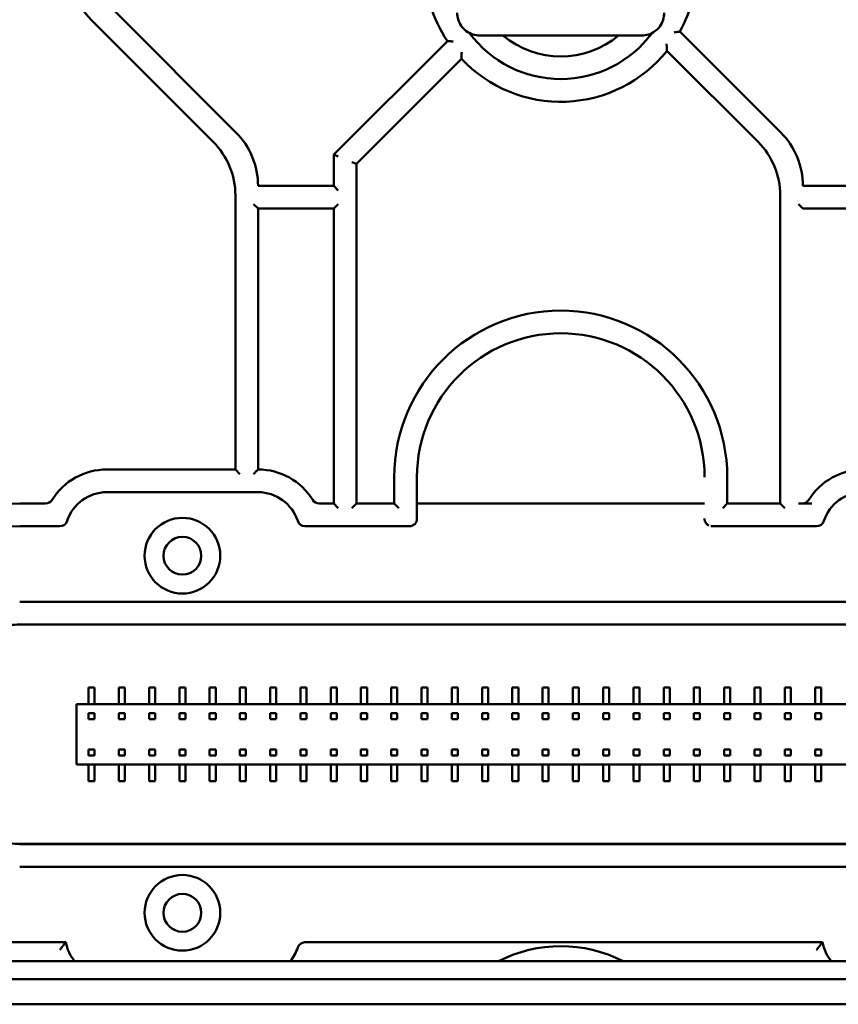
# Model space of a CAD drawing. Header units: millimetres. Extents: x 0 to 14369, y -869 to 2970.
# Tile 213 of 256: x 1224 to 1278, y 2392 to 2457. Entities that reach past the tile are written whole.
import ezdxf

# ---------------------------------------------------------------- set-up
doc = ezdxf.new("R2010")
doc.units = ezdxf.units.MM
doc.header["$LTSCALE"] = 10
doc.layers.add('Sichtbar (ISO)', color=7, linetype='Continuous', lineweight=50)

msp = doc.modelspace()

# ---------------------------------------------------------------- linework, layer by layer
at = {"layer": 'Sichtbar (ISO)'}
for p, q in [((1238.69, 2449.289), (1230.619, 2457.36)), ((1238.69, 2449.289), (1230.619, 2457.36)), ((1229.119, 2456.739), (1237.19, 2448.668)), ((1237.19, 2448.668), (1229.119, 2456.739)), ((1274.69, 2449.289), (1268.027, 2455.952)), ((1274.69, 2449.289), (1268.027, 2455.952)), ((1252.661, 2455.33), (1245.155, 2447.825)), ((1252.661, 2455.33), (1245.155, 2447.825)), ((1254.819, 2455.69), (1265.491, 2455.69)), ((1267.175, 2454.683), (1273.19, 2448.668)), ((1246.655, 2447.203), (1253.599, 2454.148)), ((1253.599, 2454.148), (1246.655, 2447.203)), ((1245.155, 2447.825), (1245.455, 2447.7)), ((1245.155, 2447.825), (1245.155, 2445.753)), ((1245.155, 2447.825), (1245.155, 2445.753)), ((1245.455, 2447.7), (1245.155, 2447.825)), ((1246.655, 2447.203), (1246.355, 2447.327)), ((1246.355, 2447.327), (1246.655, 2447.203)), ((1246.655, 2424.764), (1246.655, 2447.203)), ((1246.655, 2447.203), (1246.655, 2424.764)), ((1245.155, 2445.753), (1240.155, 2445.753)), ((1245.455, 2445.453), (1245.155, 2445.753)), ((1281.155, 2445.753), (1276.155, 2445.753)), ((1238.655, 2445.132), (1238.655, 2427.014)), ((1238.655, 2427.014), (1238.655, 2445.132)), ((1274.655, 2445.132), (1274.655, 2424.764)), ((1274.655, 2424.764), (1274.655, 2445.132)), ((1239.855, 2444.553), (1240.155, 2444.253)), ((1240.155, 2427.014), (1240.155, 2444.253)), ((1240.155, 2444.253), (1240.155, 2427.014)), ((1240.155, 2444.253), (1245.155, 2444.253)), ((1245.155, 2444.253), (1245.455, 2444.553)), ((1245.155, 2444.253), (1245.155, 2424.764)), ((1245.155, 2424.764), (1245.155, 2444.253)), ((1275.855, 2444.553), (1276.155, 2444.253)), ((1276.155, 2444.253), (1281.155, 2444.253)), ((1238.655, 2427.014), (1230.155, 2427.014)), ((1230.155, 2427.014), (1238.655, 2427.014)), ((1238.955, 2426.714), (1238.655, 2427.014)), ((1238.655, 2427.014), (1238.955, 2426.714)), ((1249.155, 2426.514), (1249.155, 2424.764)), ((1249.155, 2424.764), (1249.155, 2426.514)), ((1250.655, 2423.764), (1250.655, 2426.514)), ((1250.655, 2426.514), (1250.655, 2423.764)), ((1271.155, 2424.764), (1271.155, 2426.514)), ((1271.155, 2426.514), (1271.155, 2424.764)), ((1230.155, 2425.514), (1240.155, 2425.514)), ((1240.155, 2425.514), (1230.155, 2425.514)), ((1226.116, 2424.764), (1224.405, 2424.764)), ((1224.405, 2424.764), (1226.116, 2424.764)), ((1245.155, 2424.764), (1244.194, 2424.764)), ((1244.194, 2424.764), (1245.155, 2424.764)), ((1245.455, 2424.464), (1245.155, 2424.764)), ((1245.155, 2424.764), (1245.455, 2424.464)), ((1246.355, 2424.464), (1246.655, 2424.764)), ((1246.655, 2424.764), (1246.355, 2424.464)), ((1249.155, 2424.764), (1246.655, 2424.764)), ((1246.655, 2424.764), (1249.155, 2424.764)), ((1249.455, 2424.464), (1249.155, 2424.764)), ((1249.155, 2424.764), (1249.455, 2424.464)), ((1269.655, 2424.764), (1250.655, 2424.764)), ((1250.655, 2424.764), (1269.655, 2424.764)), ((1270.855, 2424.464), (1271.155, 2424.764)), ((1271.155, 2424.764), (1270.855, 2424.464)), ((1274.655, 2424.764), (1271.155, 2424.764)), ((1271.155, 2424.764), (1274.655, 2424.764)), ((1274.955, 2424.464), (1274.655, 2424.764)), ((1274.655, 2424.764), (1274.955, 2424.464)), ((1275.855, 2424.764), (1276.74, 2424.764)), ((1276.74, 2424.764), (1275.855, 2424.764)), ((1224.405, 2423.264), (1227.062, 2423.264)), ((1227.062, 2423.264), (1224.405, 2423.264)), ((1243.247, 2423.264), (1250.155, 2423.264)), ((1250.155, 2423.264), (1243.247, 2423.264)), ((1270.155, 2423.264), (1277.062, 2423.264)), ((1277.062, 2423.264), (1270.155, 2423.264)), ((1295.906, 2418.264), (1224.404, 2418.264)), ((1224.404, 2418.264), (1295.906, 2418.264)), ((1295.916, 2416.776), (1224.393, 2416.776)), ((1224.394, 2416.776), (1295.916, 2416.776)), ((1224.404, 2416.764), (1295.905, 2416.764)), ((1295.905, 2416.764), (1224.404, 2416.764)), ((1228.955, 2412.614), (1229.355, 2412.614)), ((1228.955, 2411.514), (1228.955, 2412.614)), ((1229.355, 2412.614), (1229.355, 2411.514)), ((1230.955, 2412.614), (1231.355, 2412.614)), ((1230.955, 2411.514), (1230.955, 2412.614)), ((1231.355, 2412.614), (1231.355, 2411.514)), ((1232.955, 2412.614), (1233.355, 2412.614)), ((1232.955, 2411.514), (1232.955, 2412.614)), ((1233.355, 2412.614), (1233.355, 2411.514)), ((1234.955, 2412.614), (1235.355, 2412.614)), ((1234.955, 2411.514), (1234.955, 2412.614)), ((1235.355, 2412.614), (1235.355, 2411.514)), ((1236.955, 2412.614), (1237.355, 2412.614)), ((1236.955, 2411.514), (1236.955, 2412.614)), ((1237.355, 2412.614), (1237.355, 2411.514)), ((1238.955, 2412.614), (1239.355, 2412.614)), ((1238.955, 2411.514), (1238.955, 2412.614)), ((1239.355, 2412.614), (1239.355, 2411.514)), ((1240.955, 2412.614), (1241.355, 2412.614)), ((1240.955, 2411.514), (1240.955, 2412.614)), ((1241.355, 2412.614), (1241.355, 2411.514)), ((1242.955, 2412.614), (1243.355, 2412.614)), ((1242.955, 2411.514), (1242.955, 2412.614)), ((1243.355, 2412.614), (1243.355, 2411.514)), ((1244.955, 2412.614), (1245.355, 2412.614)), ((1244.955, 2411.514), (1244.955, 2412.614)), ((1245.355, 2412.614), (1245.355, 2411.514)), ((1246.955, 2412.614), (1247.355, 2412.614)), ((1246.955, 2411.514), (1246.955, 2412.614)), ((1247.355, 2412.614), (1247.355, 2411.514)), ((1248.955, 2412.614), (1249.355, 2412.614)), ((1248.955, 2411.514), (1248.955, 2412.614)), ((1249.355, 2412.614), (1249.355, 2411.514)), ((1250.955, 2412.614), (1251.355, 2412.614)), ((1250.955, 2411.514), (1250.955, 2412.614)), ((1251.355, 2412.614), (1251.355, 2411.514)), ((1252.955, 2412.614), (1253.355, 2412.614)), ((1252.955, 2411.514), (1252.955, 2412.614)), ((1253.355, 2412.614), (1253.355, 2411.514)), ((1254.955, 2412.614), (1255.355, 2412.614)), ((1254.955, 2411.514), (1254.955, 2412.614)), ((1255.355, 2412.614), (1255.355, 2411.514)), ((1256.955, 2412.614), (1257.355, 2412.614)), ((1256.955, 2411.514), (1256.955, 2412.614)), ((1257.355, 2412.614), (1257.355, 2411.514)), ((1258.955, 2412.614), (1259.355, 2412.614)), ((1258.955, 2411.514), (1258.955, 2412.614)), ((1259.355, 2412.614), (1259.355, 2411.514)), ((1260.955, 2412.614), (1261.355, 2412.614)), ((1260.955, 2411.514), (1260.955, 2412.614)), ((1261.355, 2412.614), (1261.355, 2411.514)), ((1262.955, 2412.614), (1263.355, 2412.614)), ((1262.955, 2411.514), (1262.955, 2412.614)), ((1263.355, 2412.614), (1263.355, 2411.514)), ((1264.955, 2412.614), (1265.355, 2412.614)), ((1264.955, 2411.514), (1264.955, 2412.614)), ((1265.355, 2412.614), (1265.355, 2411.514)), ((1266.955, 2412.614), (1267.355, 2412.614)), ((1266.955, 2411.514), (1266.955, 2412.614)), ((1267.355, 2412.614), (1267.355, 2411.514)), ((1268.955, 2412.614), (1269.355, 2412.614)), ((1268.955, 2411.514), (1268.955, 2412.614)), ((1269.355, 2412.614), (1269.355, 2411.514)), ((1270.955, 2412.614), (1271.355, 2412.614)), ((1270.955, 2411.514), (1270.955, 2412.614)), ((1271.355, 2412.614), (1271.355, 2411.514)), ((1272.955, 2412.614), (1273.355, 2412.614)), ((1272.955, 2411.514), (1272.955, 2412.614)), ((1273.355, 2412.614), (1273.355, 2411.514)), ((1274.955, 2412.614), (1275.355, 2412.614)), ((1274.955, 2411.514), (1274.955, 2412.614)), ((1275.355, 2412.614), (1275.355, 2411.514)), ((1276.955, 2412.614), (1277.355, 2412.614)), ((1276.955, 2411.514), (1276.955, 2412.614)), ((1277.355, 2412.614), (1277.355, 2411.514)), ((1292.155, 2411.514), (1228.155, 2411.514)), ((1228.155, 2411.514), (1228.155, 2407.514)), ((1229.355, 2410.912), (1228.955, 2410.912)), ((1228.955, 2410.912), (1228.955, 2410.512)), ((1229.355, 2410.512), (1229.355, 2410.912)), ((1230.955, 2410.912), (1231.355, 2410.912)), ((1230.955, 2410.512), (1230.955, 2410.912)), ((1231.355, 2410.912), (1231.355, 2410.512)), ((1233.355, 2410.912), (1232.955, 2410.912)), ((1232.955, 2410.912), (1232.955, 2410.512)), ((1233.355, 2410.512), (1233.355, 2410.912)), ((1234.955, 2410.912), (1235.355, 2410.912)), ((1234.955, 2410.512), (1234.955, 2410.912)), ((1235.355, 2410.912), (1235.355, 2410.512)), ((1237.355, 2410.912), (1236.955, 2410.912)), ((1236.955, 2410.912), (1236.955, 2410.512)), ((1237.355, 2410.512), (1237.355, 2410.912)), ((1239.355, 2410.912), (1238.955, 2410.912)), ((1238.955, 2410.912), (1238.955, 2410.512)), ((1238.955, 2410.912), (1239.355, 2410.912)), ((1238.955, 2410.512), (1238.955, 2410.912)), ((1239.355, 2410.512), (1239.355, 2410.912)), ((1239.355, 2410.912), (1239.355, 2410.512)), ((1241.355, 2410.912), (1240.955, 2410.912)), ((1240.955, 2410.912), (1240.955, 2410.512)), ((1241.355, 2410.512), (1241.355, 2410.912)), ((1243.355, 2410.912), (1242.955, 2410.912)), ((1242.955, 2410.912), (1242.955, 2410.512)), ((1243.355, 2410.512), (1243.355, 2410.912)), ((1245.355, 2410.912), (1244.955, 2410.912)), ((1244.955, 2410.912), (1244.955, 2410.512)), ((1245.355, 2410.512), (1245.355, 2410.912)), ((1247.355, 2410.912), (1246.955, 2410.912)), ((1246.955, 2410.912), (1246.955, 2410.512)), ((1247.355, 2410.512), (1247.355, 2410.912)), ((1249.355, 2410.912), (1248.955, 2410.912)), ((1248.955, 2410.912), (1248.955, 2410.512)), ((1249.355, 2410.512), (1249.355, 2410.912)), ((1251.355, 2410.912), (1250.955, 2410.912)), ((1250.955, 2410.912), (1250.955, 2410.512)), ((1251.355, 2410.512), (1251.355, 2410.912)), ((1253.355, 2410.912), (1252.955, 2410.912)), ((1252.955, 2410.912), (1252.955, 2410.512)), ((1253.355, 2410.512), (1253.355, 2410.912)), ((1255.355, 2410.912), (1254.955, 2410.912)), ((1254.955, 2410.912), (1254.955, 2410.512)), ((1255.355, 2410.512), (1255.355, 2410.912)), ((1257.355, 2410.912), (1256.955, 2410.912)), ((1256.955, 2410.912), (1256.955, 2410.512)), ((1257.355, 2410.512), (1257.355, 2410.912)), ((1259.355, 2410.912), (1258.955, 2410.912)), ((1258.955, 2410.912), (1258.955, 2410.512)), ((1259.355, 2410.512), (1259.355, 2410.912)), ((1261.355, 2410.912), (1260.955, 2410.912)), ((1260.955, 2410.912), (1260.955, 2410.512)), ((1261.355, 2410.512), (1261.355, 2410.912)), ((1263.355, 2410.912), (1262.955, 2410.912)), ((1262.955, 2410.912), (1262.955, 2410.512)), ((1263.355, 2410.512), (1263.355, 2410.912)), ((1265.355, 2410.912), (1264.955, 2410.912)), ((1264.955, 2410.912), (1264.955, 2410.512)), ((1265.355, 2410.512), (1265.355, 2410.912)), ((1267.355, 2410.912), (1266.955, 2410.912)), ((1266.955, 2410.912), (1266.955, 2410.512)), ((1267.355, 2410.512), (1267.355, 2410.912)), ((1269.355, 2410.912), (1268.955, 2410.912)), ((1268.955, 2410.912), (1268.955, 2410.512)), ((1269.355, 2410.512), (1269.355, 2410.912)), ((1271.355, 2410.912), (1270.955, 2410.912)), ((1270.955, 2410.912), (1270.955, 2410.512)), ((1271.355, 2410.512), (1271.355, 2410.912)), ((1273.355, 2410.912), (1272.955, 2410.912)), ((1272.955, 2410.912), (1272.955, 2410.512)), ((1273.355, 2410.512), (1273.355, 2410.912)), ((1275.355, 2410.912), (1274.955, 2410.912)), ((1274.955, 2410.912), (1274.955, 2410.512)), ((1275.355, 2410.512), (1275.355, 2410.912)), ((1277.355, 2410.912), (1276.955, 2410.912)), ((1276.955, 2410.912), (1276.955, 2410.512)), ((1277.355, 2410.512), (1277.355, 2410.912)), ((1228.955, 2410.512), (1229.355, 2410.512)), ((1231.355, 2410.512), (1230.955, 2410.512)), ((1232.955, 2410.512), (1233.355, 2410.512)), ((1235.355, 2410.512), (1234.955, 2410.512)), ((1236.955, 2410.512), (1237.355, 2410.512)), ((1238.955, 2410.512), (1239.355, 2410.512)), ((1239.355, 2410.512), (1238.955, 2410.512)), ((1240.955, 2410.512), (1241.355, 2410.512)), ((1242.955, 2410.512), (1243.355, 2410.512)), ((1244.955, 2410.512), (1245.355, 2410.512)), ((1246.955, 2410.512), (1247.355, 2410.512)), ((1248.955, 2410.512), (1249.355, 2410.512)), ((1250.955, 2410.512), (1251.355, 2410.512)), ((1252.955, 2410.512), (1253.355, 2410.512)), ((1254.955, 2410.512), (1255.355, 2410.512)), ((1256.955, 2410.512), (1257.355, 2410.512)), ((1258.955, 2410.512), (1259.355, 2410.512)), ((1260.955, 2410.512), (1261.355, 2410.512)), ((1262.955, 2410.512), (1263.355, 2410.512)), ((1264.955, 2410.512), (1265.355, 2410.512)), ((1266.955, 2410.512), (1267.355, 2410.512)), ((1268.955, 2410.512), (1269.355, 2410.512)), ((1270.955, 2410.512), (1271.355, 2410.512)), ((1272.955, 2410.512), (1273.355, 2410.512)), ((1274.955, 2410.512), (1275.355, 2410.512)), ((1276.955, 2410.512), (1277.355, 2410.512)), ((1228.955, 2408.516), (1228.955, 2408.116)), ((1229.355, 2408.516), (1228.955, 2408.516)), ((1229.355, 2408.116), (1229.355, 2408.516)), ((1230.955, 2408.116), (1230.955, 2408.516)), ((1230.955, 2408.516), (1231.355, 2408.516)), ((1231.355, 2408.516), (1231.355, 2408.116)), ((1232.955, 2408.516), (1232.955, 2408.116)), ((1233.355, 2408.516), (1232.955, 2408.516)), ((1233.355, 2408.116), (1233.355, 2408.516)), ((1234.955, 2408.116), (1234.955, 2408.516)), ((1234.955, 2408.516), (1235.355, 2408.516)), ((1235.355, 2408.516), (1235.355, 2408.116)), ((1236.955, 2408.516), (1236.955, 2408.116)), ((1237.355, 2408.516), (1236.955, 2408.516)), ((1237.355, 2408.116), (1237.355, 2408.516)), ((1238.955, 2408.516), (1238.955, 2408.116)), ((1239.355, 2408.516), (1238.955, 2408.516)), ((1238.955, 2408.516), (1239.355, 2408.516)), ((1238.955, 2408.116), (1238.955, 2408.516)), ((1239.355, 2408.116), (1239.355, 2408.516)), ((1239.355, 2408.516), (1239.355, 2408.116)), ((1240.955, 2408.516), (1240.955, 2408.116)), ((1241.355, 2408.516), (1240.955, 2408.516)), ((1241.355, 2408.116), (1241.355, 2408.516)), ((1242.955, 2408.516), (1242.955, 2408.116)), ((1243.355, 2408.516), (1242.955, 2408.516)), ((1243.355, 2408.116), (1243.355, 2408.516)), ((1244.955, 2408.516), (1244.955, 2408.116)), ((1245.355, 2408.516), (1244.955, 2408.516)), ((1245.355, 2408.116), (1245.355, 2408.516)), ((1246.955, 2408.516), (1246.955, 2408.116)), ((1247.355, 2408.516), (1246.955, 2408.516)), ((1247.355, 2408.116), (1247.355, 2408.516)), ((1248.955, 2408.516), (1248.955, 2408.116)), ((1249.355, 2408.516), (1248.955, 2408.516)), ((1249.355, 2408.116), (1249.355, 2408.516)), ((1250.955, 2408.516), (1250.955, 2408.116)), ((1251.355, 2408.516), (1250.955, 2408.516)), ((1251.355, 2408.116), (1251.355, 2408.516)), ((1252.955, 2408.516), (1252.955, 2408.116)), ((1253.355, 2408.516), (1252.955, 2408.516)), ((1253.355, 2408.116), (1253.355, 2408.516)), ((1254.955, 2408.516), (1254.955, 2408.116)), ((1255.355, 2408.516), (1254.955, 2408.516)), ((1255.355, 2408.116), (1255.355, 2408.516)), ((1256.955, 2408.516), (1256.955, 2408.116)), ((1257.355, 2408.516), (1256.955, 2408.516)), ((1257.355, 2408.116), (1257.355, 2408.516)), ((1258.955, 2408.516), (1258.955, 2408.116)), ((1259.355, 2408.516), (1258.955, 2408.516)), ((1259.355, 2408.116), (1259.355, 2408.516)), ((1260.955, 2408.516), (1260.955, 2408.116)), ((1261.355, 2408.516), (1260.955, 2408.516)), ((1261.355, 2408.116), (1261.355, 2408.516)), ((1262.955, 2408.516), (1262.955, 2408.116)), ((1263.355, 2408.516), (1262.955, 2408.516)), ((1263.355, 2408.116), (1263.355, 2408.516)), ((1264.955, 2408.516), (1264.955, 2408.116)), ((1265.355, 2408.516), (1264.955, 2408.516)), ((1265.355, 2408.116), (1265.355, 2408.516)), ((1266.955, 2408.516), (1266.955, 2408.116)), ((1267.355, 2408.516), (1266.955, 2408.516)), ((1267.355, 2408.116), (1267.355, 2408.516)), ((1268.955, 2408.516), (1268.955, 2408.116)), ((1269.355, 2408.516), (1268.955, 2408.516)), ((1269.355, 2408.116), (1269.355, 2408.516)), ((1270.955, 2408.516), (1270.955, 2408.116)), ((1271.355, 2408.516), (1270.955, 2408.516)), ((1271.355, 2408.116), (1271.355, 2408.516)), ((1272.955, 2408.516), (1272.955, 2408.116)), ((1273.355, 2408.516), (1272.955, 2408.516)), ((1273.355, 2408.116), (1273.355, 2408.516)), ((1274.955, 2408.516), (1274.955, 2408.116)), ((1275.355, 2408.516), (1274.955, 2408.516)), ((1275.355, 2408.116), (1275.355, 2408.516)), ((1276.955, 2408.516), (1276.955, 2408.116)), ((1277.355, 2408.516), (1276.955, 2408.516)), ((1277.355, 2408.116), (1277.355, 2408.516)), ((1228.955, 2408.116), (1229.355, 2408.116)), ((1231.355, 2408.116), (1230.955, 2408.116)), ((1232.955, 2408.116), (1233.355, 2408.116)), ((1235.355, 2408.116), (1234.955, 2408.116)), ((1236.955, 2408.116), (1237.355, 2408.116)), ((1238.955, 2408.116), (1239.355, 2408.116)), ((1239.355, 2408.116), (1238.955, 2408.116)), ((1240.955, 2408.116), (1241.355, 2408.116)), ((1242.955, 2408.116), (1243.355, 2408.116)), ((1244.955, 2408.116), (1245.355, 2408.116)), ((1246.955, 2408.116), (1247.355, 2408.116)), ((1248.955, 2408.116), (1249.355, 2408.116)), ((1250.955, 2408.116), (1251.355, 2408.116)), ((1252.955, 2408.116), (1253.355, 2408.116)), ((1254.955, 2408.116), (1255.355, 2408.116)), ((1256.955, 2408.116), (1257.355, 2408.116)), ((1258.955, 2408.116), (1259.355, 2408.116)), ((1260.955, 2408.116), (1261.355, 2408.116)), ((1262.955, 2408.116), (1263.355, 2408.116)), ((1264.955, 2408.116), (1265.355, 2408.116)), ((1266.955, 2408.116), (1267.355, 2408.116)), ((1268.955, 2408.116), (1269.355, 2408.116)), ((1270.955, 2408.116), (1271.355, 2408.116)), ((1272.955, 2408.116), (1273.355, 2408.116)), ((1274.955, 2408.116), (1275.355, 2408.116)), ((1276.955, 2408.116), (1277.355, 2408.116)), ((1228.155, 2407.514), (1292.155, 2407.514)), ((1228.955, 2406.414), (1228.955, 2407.514)), ((1229.355, 2407.514), (1229.355, 2406.414)), ((1230.955, 2406.414), (1230.955, 2407.514)), ((1231.355, 2407.514), (1231.355, 2406.414)), ((1232.955, 2406.414), (1232.955, 2407.514)), ((1233.355, 2407.514), (1233.355, 2406.414)), ((1234.955, 2406.414), (1234.955, 2407.514)), ((1235.355, 2407.514), (1235.355, 2406.414)), ((1236.955, 2406.414), (1236.955, 2407.514)), ((1237.355, 2407.514), (1237.355, 2406.414)), ((1238.955, 2406.414), (1238.955, 2407.514)), ((1239.355, 2407.514), (1239.355, 2406.414)), ((1240.955, 2406.414), (1240.955, 2407.514)), ((1241.355, 2407.514), (1241.355, 2406.414)), ((1242.955, 2406.414), (1242.955, 2407.514)), ((1243.355, 2407.514), (1243.355, 2406.414)), ((1244.955, 2406.414), (1244.955, 2407.514)), ((1245.355, 2407.514), (1245.355, 2406.414)), ((1246.955, 2406.414), (1246.955, 2407.514)), ((1247.355, 2407.514), (1247.355, 2406.414)), ((1248.955, 2406.414), (1248.955, 2407.514)), ((1249.355, 2407.514), (1249.355, 2406.414)), ((1250.955, 2406.414), (1250.955, 2407.514)), ((1251.355, 2407.514), (1251.355, 2406.414)), ((1252.955, 2406.414), (1252.955, 2407.514)), ((1253.355, 2407.514), (1253.355, 2406.414)), ((1254.955, 2406.414), (1254.955, 2407.514)), ((1255.355, 2407.514), (1255.355, 2406.414)), ((1256.955, 2406.414), (1256.955, 2407.514)), ((1257.355, 2407.514), (1257.355, 2406.414)), ((1258.955, 2406.414), (1258.955, 2407.514)), ((1259.355, 2407.514), (1259.355, 2406.414)), ((1260.955, 2406.414), (1260.955, 2407.514)), ((1261.355, 2407.514), (1261.355, 2406.414)), ((1262.955, 2406.414), (1262.955, 2407.514)), ((1263.355, 2407.514), (1263.355, 2406.414)), ((1264.955, 2406.414), (1264.955, 2407.514)), ((1265.355, 2407.514), (1265.355, 2406.414)), ((1266.955, 2406.414), (1266.955, 2407.514)), ((1267.355, 2407.514), (1267.355, 2406.414)), ((1268.955, 2406.414), (1268.955, 2407.514)), ((1269.355, 2407.514), (1269.355, 2406.414)), ((1270.955, 2406.414), (1270.955, 2407.514)), ((1271.355, 2407.514), (1271.355, 2406.414)), ((1272.955, 2406.414), (1272.955, 2407.514)), ((1273.355, 2407.514), (1273.355, 2406.414)), ((1274.955, 2406.414), (1274.955, 2407.514)), ((1275.355, 2407.514), (1275.355, 2406.414)), ((1276.955, 2406.414), (1276.955, 2407.514)), ((1277.355, 2407.514), (1277.355, 2406.414)), ((1229.355, 2406.414), (1228.955, 2406.414)), ((1231.355, 2406.414), (1230.955, 2406.414)), ((1233.355, 2406.414), (1232.955, 2406.414)), ((1235.355, 2406.414), (1234.955, 2406.414)), ((1237.355, 2406.414), (1236.955, 2406.414)), ((1239.355, 2406.414), (1238.955, 2406.414)), ((1241.355, 2406.414), (1240.955, 2406.414)), ((1243.355, 2406.414), (1242.955, 2406.414)), ((1245.355, 2406.414), (1244.955, 2406.414)), ((1247.355, 2406.414), (1246.955, 2406.414)), ((1249.355, 2406.414), (1248.955, 2406.414)), ((1251.355, 2406.414), (1250.955, 2406.414)), ((1253.355, 2406.414), (1252.955, 2406.414)), ((1255.355, 2406.414), (1254.955, 2406.414)), ((1257.355, 2406.414), (1256.955, 2406.414)), ((1259.355, 2406.414), (1258.955, 2406.414)), ((1261.355, 2406.414), (1260.955, 2406.414)), ((1263.355, 2406.414), (1262.955, 2406.414)), ((1265.355, 2406.414), (1264.955, 2406.414)), ((1267.355, 2406.414), (1266.955, 2406.414)), ((1269.355, 2406.414), (1268.955, 2406.414)), ((1271.355, 2406.414), (1270.955, 2406.414)), ((1273.355, 2406.414), (1272.955, 2406.414)), ((1275.355, 2406.414), (1274.955, 2406.414)), ((1277.355, 2406.414), (1276.955, 2406.414)), ((1224.393, 2402.252), (1295.916, 2402.252)), ((1295.916, 2402.252), (1224.394, 2402.252)), ((1224.404, 2402.264), (1295.905, 2402.264)), ((1295.905, 2402.264), (1224.404, 2402.264)), ((1224.404, 2400.764), (1295.906, 2400.764)), ((1295.906, 2400.764), (1224.404, 2400.764)), ((1227.451, 2395.764), (1224.405, 2395.764)), ((1224.405, 2395.764), (1227.451, 2395.764)), ((1277.451, 2395.764), (1243.247, 2395.764)), ((1243.247, 2395.764), (1277.451, 2395.764)), ((1325.171, 2394.514), (1212.304, 2394.514)), ((1265.155, 2394.564), (1265.155, 2394.514)), ((1265.155, 2394.514), (1265.155, 2394.564)), ((1211.704, 2393.328), (1325.881, 2393.328)), ((1211.617, 2391.668), (1260.155, 2391.668)), ((1260.155, 2391.668), (1325.881, 2391.668))]:
    msp.add_line(p, q, dxfattribs=at)
for centre, radius in [((1235.155, 2421.314), 2.5), ((1235.155, 2421.314), 2.5), ((1235.155, 2421.314), 2.5), ((1235.155, 2421.314), 1.25), ((1235.155, 2397.714), 2.5), ((1235.155, 2397.714), 2.5), ((1235.155, 2397.714), 2.5), ((1235.155, 2397.714), 1.25)]:
    msp.add_circle(centre, radius, dxfattribs=at)
for centre, radius, start, end in [((1232.655, 2460.274), 5, 180, 225), ((1232.655, 2460.274), 5, 180, 225), ((1260.155, 2460.314), 9, 180, 213.62345), ((1260.155, 2460.314), 9, 180, 213.62345), ((1260.155, 2460.314), 9, 331.0111, 0), ((1260.155, 2460.314), 9, 331.0111, 0), ((1260.155, 2460.314), 7.5, 216.45074, 323.54986), ((1260.155, 2460.314), 7.5, 216.45074, 323.54986), ((1260.155, 2460.314), 6, 230.40623, 309.59377), ((1260.155, 2460.314), 9, 223.24708, 321.26671), ((1260.155, 2460.314), 9, 223.24708, 321.26675), ((1235.155, 2445.753), 5, 0, 45), ((1235.155, 2445.753), 5, 0, 45), ((1271.155, 2445.753), 5, 0, 45), ((1271.155, 2445.753), 5, 0, 45), ((1233.655, 2445.132), 5, 0, 45), ((1233.655, 2445.132), 5, 0, 45), ((1269.655, 2445.132), 5, 0, 45), ((1269.655, 2445.132), 5, 0, 45), ((1260.155, 2426.514), 11, 0, 180), ((1260.155, 2426.514), 11, 0, 180), ((1260.155, 2426.514), 9.5, 0, 180), ((1260.155, 2426.514), 9.5, 0, 180), ((1230.155, 2422.764), 4.25, 90, 148.24314), ((1230.155, 2422.764), 4.25, 90, 148.24314), ((1240.155, 2422.764), 4.25, 31.75686, 90), ((1240.155, 2422.764), 4.25, 31.75686, 90), ((1280.155, 2422.764), 4.25, 90, 148.24314), ((1280.155, 2422.764), 4.25, 90, 148.24314), ((1230.155, 2422.764), 2.75, 90, 162.07979), ((1230.155, 2422.764), 2.75, 90, 162.07979), ((1240.155, 2422.764), 2.75, 17.92021, 90), ((1240.155, 2422.764), 2.75, 17.92021, 90), ((1280.155, 2422.764), 2.75, 90, 162.07979), ((1280.155, 2422.764), 2.75, 90, 162.07979), ((1224.405, 2411.264), 13.5, 90, 174.67683), ((1224.405, 2411.264), 13.5, 90, 174.67683), ((1226.116, 2425.264), 0.5, 270, 328.24314), ((1226.116, 2425.264), 0.5, 270, 328.24314), ((1244.194, 2425.264), 0.5, 211.75686, 270), ((1244.194, 2425.264), 0.5, 211.75686, 270), ((1276.116, 2425.264), 0.5, 274.45908, 328.24314), ((1276.116, 2425.264), 0.5, 274.45908, 328.24314), ((1224.405, 2411.264), 12, 90, 180), ((1224.405, 2411.264), 12, 90, 180), ((1227.062, 2423.764), 0.5, 270, 342.07979), ((1227.062, 2423.764), 0.5, 270, 342.07979), ((1243.247, 2423.764), 0.5, 197.92021, 270), ((1243.247, 2423.764), 0.5, 197.92021, 270), ((1277.062, 2423.764), 0.5, 270, 342.07979), ((1277.062, 2423.764), 0.5, 270, 342.07979), ((1224.405, 2407.764), 12, 180, 270), ((1224.405, 2407.764), 12, 180, 270), ((1230.155, 2396.264), 2.75, 190.47568, 219.5212), ((1230.155, 2396.264), 2.75, 190.47568, 219.5212), ((1240.155, 2396.264), 2.75, 320.4788, 342.07979), ((1240.155, 2396.264), 2.75, 320.4788, 342.07979), ((1243.247, 2395.264), 0.5, 90, 162.07979), ((1243.247, 2395.264), 0.5, 90, 162.07979), ((1260.155, 2386.514), 9, 62.73396, 117.26604), ((1260.155, 2386.514), 9, 62.73396, 117.26604), ((1280.155, 2396.264), 2.75, 190.47568, 219.5212), ((1280.155, 2396.264), 2.75, 190.47568, 219.5212)]:
    msp.add_arc(centre, radius, start, end, dxfattribs=at)
for major_axis, ratio, start_param, end_param in [((-0.001, -0.5), 0.99997, 0.001151, 1.57173), ((0.001, 0.5), 0.999968, 3.142785, 4.713359)]:
    msp.add_ellipse((1250.155, 2423.764), major_axis=major_axis, ratio=ratio, start_param=start_param, end_param=end_param, dxfattribs=at)
for points, knots in [([(1254.819, 2455.69), (1254.659, 2455.69), (1254.498, 2455.717), (1254.19, 2455.816), (1254.041, 2455.892), (1253.778, 2456.085), (1253.662, 2456.206), (1253.488, 2456.467), (1253.422, 2456.606), (1253.337, 2456.896), (1253.315, 2457.05), (1253.32, 2457.201)], [0, 0, 0, 0, 0.0479071, 0.0479071, 0.0969346, 0.0969346, 0.1457829, 0.1457829, 0.1909352, 0.1909352, 0.2363999, 0.2363999, 0.2363999, 0.2363999]), ([(1266.99, 2457.201), (1266.993, 2457.041), (1266.971, 2456.879), (1266.877, 2456.571), (1266.801, 2456.423), (1266.614, 2456.17), (1266.503, 2456.061), (1266.255, 2455.885), (1266.115, 2455.815), (1265.816, 2455.717), (1265.652, 2455.69), (1265.491, 2455.69)], [0, 0, 0, 0, 0.0478791, 0.0478791, 0.0965722, 0.0965722, 0.1420783, 0.1420783, 0.1880201, 0.1880201, 0.2364691, 0.2364691, 0.2364691, 0.2364691]), ([(1267.653, 2455.902), (1267.654, 2455.902), (1267.655, 2455.902), (1267.691, 2455.907), (1267.725, 2455.911), (1267.791, 2455.92), (1267.823, 2455.924), (1267.89, 2455.933), (1267.925, 2455.938), (1267.977, 2455.945), (1267.997, 2455.948), (1268.021, 2455.951), (1268.027, 2455.952), (1268.027, 2455.952)], [-0.10698742, -0.10698742, -0.10698742, -0.10698742, -0.1066778, -0.1066778, -0.09628503, -0.09628503, -0.08619486, -0.08619486, -0.07335714, -0.07335714, -0.06287096, -0.06287096, -0.0533389, -0.0533389, -0.0533389, -0.0533389]), ([(1268.027, 2455.952), (1268.027, 2455.952), (1268.021, 2455.951), (1267.997, 2455.948), (1267.977, 2455.945), (1267.925, 2455.938), (1267.89, 2455.933), (1267.823, 2455.924), (1267.791, 2455.92), (1267.725, 2455.911), (1267.691, 2455.907), (1267.655, 2455.902), (1267.654, 2455.902), (1267.653, 2455.902)], [0.0533389, 0.0533389, 0.0533389, 0.0533389, 0.06287096, 0.06287096, 0.07335714, 0.07335714, 0.08619486, 0.08619486, 0.09628503, 0.09628503, 0.1066778, 0.1066778, 0.10698742, 0.10698742, 0.10698742, 0.10698742]), ([(1253.049, 2455.294), (1253.048, 2455.294), (1253.047, 2455.295), (1253.009, 2455.298), (1252.971, 2455.301), (1252.9, 2455.307), (1252.866, 2455.311), (1252.796, 2455.317), (1252.761, 2455.32), (1252.709, 2455.325), (1252.691, 2455.327), (1252.667, 2455.33), (1252.661, 2455.33), (1252.661, 2455.33)], [-0.00032017, -0.00032017, -0.00032017, -0.00032017, 0, 0, 0.01116909, 0.01116909, 0.02194797, 0.02194797, 0.03484094, 0.03484094, 0.04512589, 0.04512589, 0.05437822, 0.05437822, 0.05437822, 0.05437822]), ([(1252.661, 2455.33), (1252.661, 2455.33), (1252.667, 2455.33), (1252.691, 2455.327), (1252.709, 2455.325), (1252.761, 2455.32), (1252.796, 2455.317), (1252.866, 2455.311), (1252.9, 2455.307), (1252.971, 2455.301), (1253.009, 2455.298), (1253.047, 2455.295), (1253.048, 2455.294), (1253.049, 2455.294)], [-0.05437822, -0.05437822, -0.05437822, -0.05437822, -0.04512589, -0.04512589, -0.03484094, -0.03484094, -0.02194797, -0.02194797, -0.01116909, -0.01116909, 0, 0, 0.00032017, 0.00032017, 0.00032017, 0.00032017]), ([(1267.146, 2455.136), (1267.146, 2455.135), (1267.146, 2455.134), (1267.15, 2455.081), (1267.154, 2455.03), (1267.16, 2454.935), (1267.163, 2454.889), (1267.168, 2454.81), (1267.17, 2454.775), (1267.173, 2454.726), (1267.174, 2454.709), (1267.175, 2454.688), (1267.175, 2454.683), (1267.175, 2454.683)], [-0.00037483, -0.00037483, -0.00037483, -0.00037483, 0, 0, 0.01530012, 0.01530012, 0.02956874, 0.02956874, 0.04242062, 0.04242062, 0.05173717, 0.05173717, 0.05978411, 0.05978411, 0.05978411, 0.05978411]), ([(1267.175, 2454.683), (1267.175, 2454.683), (1267.175, 2454.688), (1267.174, 2454.709), (1267.173, 2454.726), (1267.17, 2454.775), (1267.168, 2454.81), (1267.163, 2454.889), (1267.16, 2454.935), (1267.154, 2455.03), (1267.15, 2455.081), (1267.146, 2455.134), (1267.146, 2455.135), (1267.146, 2455.136)], [-0.05978411, -0.05978411, -0.05978411, -0.05978411, -0.05173717, -0.05173717, -0.04242062, -0.04242062, -0.02956874, -0.02956874, -0.01530012, -0.01530012, 0, 0, 0.00037483, 0.00037483, 0.00037483, 0.00037483]), ([(1253.61, 2454.582), (1253.61, 2454.581), (1253.61, 2454.58), (1253.608, 2454.532), (1253.607, 2454.485), (1253.604, 2454.397), (1253.603, 2454.355), (1253.601, 2454.278), (1253.601, 2454.243), (1253.6, 2454.193), (1253.6, 2454.175), (1253.599, 2454.153), (1253.599, 2454.148), (1253.599, 2454.148)], [-0.11662996, -0.11662996, -0.11662996, -0.11662996, -0.11627177, -0.11627177, -0.1022435, -0.1022435, -0.08901823, -0.08901823, -0.07610793, -0.07610793, -0.06651156, -0.06651156, -0.05813589, -0.05813589, -0.05813589, -0.05813589]), ([(1253.599, 2454.148), (1253.599, 2454.148), (1253.599, 2454.153), (1253.6, 2454.175), (1253.6, 2454.193), (1253.601, 2454.243), (1253.601, 2454.278), (1253.603, 2454.355), (1253.604, 2454.397), (1253.607, 2454.485), (1253.608, 2454.532), (1253.61, 2454.58), (1253.61, 2454.581), (1253.61, 2454.582)], [0.05813589, 0.05813589, 0.05813589, 0.05813589, 0.06651156, 0.06651156, 0.07610793, 0.07610793, 0.08901823, 0.08901823, 0.1022435, 0.1022435, 0.11627177, 0.11627177, 0.11662996, 0.11662996, 0.11662996, 0.11662996]), ([(1240.155, 2427.014), (1240.155, 2427.014), (1240.151, 2427.01), (1240.135, 2426.994), (1240.123, 2426.982), (1240.087, 2426.946), (1240.062, 2426.921), (1240.009, 2426.866), (1239.981, 2426.836), (1239.921, 2426.773), (1239.889, 2426.739), (1239.856, 2426.704), (1239.856, 2426.703), (1239.855, 2426.702)], [-0.05798254, -0.05798254, -0.05798254, -0.05798254, -0.04948043, -0.04948043, -0.03979266, -0.03979266, -0.0269025, -0.0269025, -0.01387273, -0.01387273, 0, 0, 0.0003591, 0.0003591, 0.0003591, 0.0003591]), ([(1239.855, 2426.702), (1239.856, 2426.703), (1239.856, 2426.704), (1239.889, 2426.739), (1239.921, 2426.773), (1239.981, 2426.836), (1240.009, 2426.866), (1240.062, 2426.921), (1240.087, 2426.946), (1240.123, 2426.982), (1240.135, 2426.994), (1240.151, 2427.01), (1240.155, 2427.014), (1240.155, 2427.014)], [-0.0003591, -0.0003591, -0.0003591, -0.0003591, 0, 0, 0.01387273, 0.01387273, 0.0269025, 0.0269025, 0.03979266, 0.03979266, 0.04948043, 0.04948043, 0.05798254, 0.05798254, 0.05798254, 0.05798254]), ([(1269.934, 2423.315), (1269.883, 2423.34), (1269.835, 2423.375), (1269.757, 2423.456), (1269.724, 2423.504), (1269.679, 2423.603), (1269.664, 2423.655), (1269.656, 2423.726), (1269.655, 2423.745), (1269.655, 2423.763)], [0, 0, 0, 0, 0.01803462, 0.01803462, 0.03528088, 0.03528088, 0.05109963, 0.05109963, 0.05675982, 0.05675982, 0.05675982, 0.05675982]), ([(1269.934, 2423.315), (1269.883, 2423.34), (1269.836, 2423.374), (1269.758, 2423.455), (1269.725, 2423.503), (1269.679, 2423.602), (1269.664, 2423.653), (1269.656, 2423.725), (1269.655, 2423.744), (1269.655, 2423.763)], [0.00014683, 0.00014683, 0.00014683, 0.00014683, 0.0180462, 0.0180462, 0.03530352, 0.03530352, 0.05112372, 0.05112372, 0.05690513, 0.05690513, 0.05690513, 0.05690513]), ([(1218.905, 2411.264), (1218.905, 2411.458), (1218.915, 2411.653), (1218.98, 2412.258), (1219.071, 2412.668), (1219.343, 2413.456), (1219.525, 2413.834), (1219.963, 2414.534), (1220.219, 2414.854), (1220.778, 2415.417), (1221.096, 2415.676), (1221.791, 2416.12), (1222.167, 2416.305), (1222.952, 2416.585), (1223.361, 2416.68), (1223.982, 2416.752), (1224.194, 2416.764), (1224.404, 2416.764)], [1.5095068, 1.5095068, 1.5095068, 1.5095068, 1.5660834, 1.5660834, 1.6851003, 1.6851003, 1.8041172, 1.8041172, 1.9231341, 1.9231341, 2.0420524, 2.0420524, 2.1609708, 2.1609708, 2.2798891, 2.2798891, 2.3414249, 2.3414249, 2.3414249, 2.3414249]), ([(1224.404, 2402.264), (1224.194, 2402.264), (1223.982, 2402.276), (1223.361, 2402.348), (1222.952, 2402.443), (1222.167, 2402.722), (1221.791, 2402.907), (1221.096, 2403.351), (1220.778, 2403.61), (1220.219, 2404.174), (1219.963, 2404.494), (1219.525, 2405.193), (1219.343, 2405.572), (1219.071, 2406.36), (1218.98, 2406.77), (1218.915, 2407.375), (1218.905, 2407.57), (1218.905, 2407.763)], [2.0089081, 2.0089081, 2.0089081, 2.0089081, 2.0704439, 2.0704439, 2.1893622, 2.1893622, 2.3082806, 2.3082806, 2.4271989, 2.4271989, 2.5462158, 2.5462158, 2.6652327, 2.6652327, 2.7842496, 2.7842496, 2.8408262, 2.8408262, 2.8408262, 2.8408262]), ([(1227.451, 2395.764), (1227.451, 2395.764), (1227.447, 2395.759), (1227.429, 2395.738), (1227.413, 2395.718), (1227.365, 2395.66), (1227.332, 2395.619), (1227.262, 2395.529), (1227.224, 2395.48), (1227.146, 2395.377), (1227.105, 2395.322), (1227.064, 2395.266), (1227.063, 2395.265), (1227.062, 2395.264)], [0.09341858, 0.09341858, 0.09341858, 0.09341858, 0.10621496, 0.10621496, 0.12403636, 0.12403636, 0.14611715, 0.14611715, 0.16768171, 0.16768171, 0.18977528, 0.18977528, 0.19019595, 0.19019595, 0.19019595, 0.19019595]), ([(1227.062, 2395.264), (1227.063, 2395.265), (1227.064, 2395.266), (1227.105, 2395.322), (1227.146, 2395.377), (1227.224, 2395.48), (1227.262, 2395.529), (1227.332, 2395.619), (1227.365, 2395.66), (1227.413, 2395.718), (1227.429, 2395.738), (1227.447, 2395.759), (1227.451, 2395.764), (1227.451, 2395.764)], [-0.19019595, -0.19019595, -0.19019595, -0.19019595, -0.18977528, -0.18977528, -0.16768171, -0.16768171, -0.14611715, -0.14611715, -0.12403636, -0.12403636, -0.10621496, -0.10621496, -0.09341858, -0.09341858, -0.09341858, -0.09341858]), ([(1277.451, 2395.764), (1277.451, 2395.764), (1277.447, 2395.759), (1277.429, 2395.738), (1277.413, 2395.718), (1277.365, 2395.66), (1277.332, 2395.619), (1277.262, 2395.529), (1277.224, 2395.48), (1277.146, 2395.377), (1277.105, 2395.322), (1277.064, 2395.266), (1277.063, 2395.265), (1277.062, 2395.264)], [0.09341858, 0.09341858, 0.09341858, 0.09341858, 0.10621496, 0.10621496, 0.12403636, 0.12403636, 0.14611715, 0.14611715, 0.16768171, 0.16768171, 0.18977528, 0.18977528, 0.19019595, 0.19019595, 0.19019595, 0.19019595]), ([(1277.062, 2395.264), (1277.063, 2395.265), (1277.064, 2395.266), (1277.105, 2395.322), (1277.146, 2395.377), (1277.224, 2395.48), (1277.262, 2395.529), (1277.332, 2395.619), (1277.365, 2395.66), (1277.413, 2395.718), (1277.429, 2395.738), (1277.447, 2395.759), (1277.451, 2395.764), (1277.451, 2395.764)], [-0.19019585, -0.19019585, -0.19019585, -0.19019585, -0.18977528, -0.18977528, -0.16768171, -0.16768171, -0.14611715, -0.14611715, -0.12403636, -0.12403636, -0.10621496, -0.10621496, -0.09341858, -0.09341858, -0.09341858, -0.09341858])]:
    msp.add_open_spline(points, degree=3, knots=knots, dxfattribs=at)
for points in [[(1269.655, 2423.763), (1269.655, 2423.764), (1269.655, 2423.764), (1269.655, 2423.764)], [(1269.655, 2423.764), (1269.655, 2423.764), (1269.655, 2423.764), (1269.655, 2423.763)], [(1270.155, 2423.264), (1270.127, 2423.264), (1270.099, 2423.266), (1270.072, 2423.271)], [(1270.085, 2423.269), (1270.108, 2423.266), (1270.131, 2423.264), (1270.155, 2423.264)]]:
    msp.add_open_spline(points, degree=3, dxfattribs=at)

doc.saveas('drawing.dxf')
